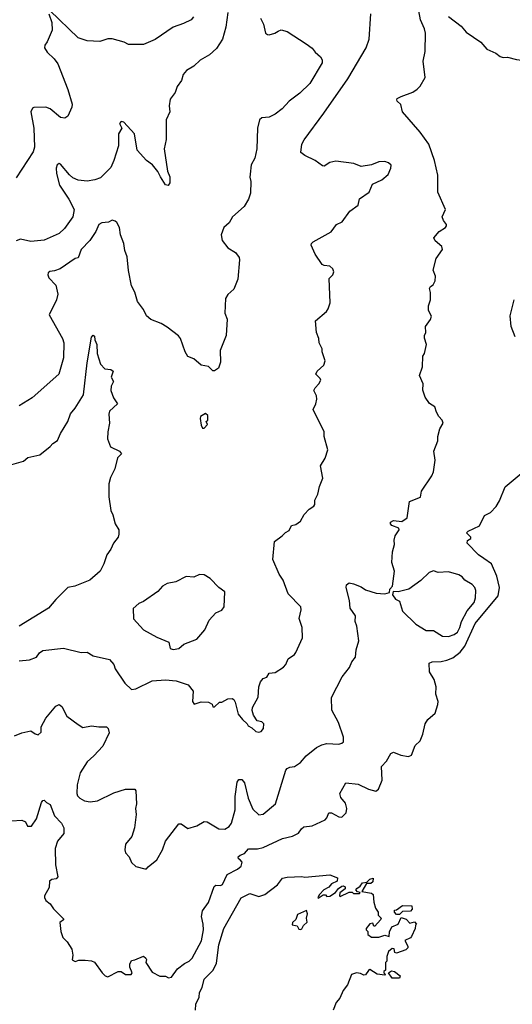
# Model space of a CAD drawing. Extents: x 2056909 to 2160450, y 827444 to 1016825.
# Tile 29 of 256: x 2072659 to 2075987, y 874984 to 881626. Entities that reach past the tile are written whole.
import ezdxf

# ---------------------------------------------------------------- set-up
doc = ezdxf.new("R2010")
doc.units = 0

msp = doc.modelspace()

# ---------------------------------------------------------------- linework, layer by layer
at = {"layer": '0CON10XD'}
for points in [[(2073833.3, 881645), (2073817.5, 881625), (2073765, 881600), (2073695, 881575.6), (2073575, 881492.9), (2073495, 881458), (2073395, 881459.2), (2073365, 881473.8), (2073283.6, 881496.4), (2073255, 881496.2), (2073201.7, 881478.3), (2073115, 881482.5), (2073055, 881504.4), (2072863.2, 881686.8)], [(2075235, 881106.7), (2075314.3, 881135.7), (2075345, 881156), (2075365, 881178), (2075398.2, 881235), (2075385.7, 881345), (2075398.7, 881411.3), (2075399.6, 881535), (2075393.1, 881565), (2075365.7, 881625), (2075356.2, 881685)], [(2075555, 881647.5), (2075641.7, 881581.7), (2075675, 881542.5), (2075773.8, 881475), (2075815, 881426.7), (2075875, 881400), (2075905, 881376.7), (2075925, 881371.2), (2075955, 881373.3), (2076015, 881356.7), (2076105, 881346.2), (2076145, 881356.7), (2076302.5, 881435), (2076411.2, 881498.8), (2076426.7, 881515), (2076470.3, 881609.7), (2076540, 881715)], [(2072856.9, 881665), (2072876.4, 881606.4), (2072878.6, 881555), (2072844.3, 881475.7), (2072828.8, 881455), (2072826.2, 881435), (2072845, 881406), (2072891.7, 881361.7), (2072917.4, 881327.4), (2072984.4, 881154.4), (2073013.1, 881055), (2073011.4, 881035), (2072984.4, 880975.6), (2072965, 880962.5), (2072935, 880965.8), (2072865, 881024.4), (2072836.2, 881036.2), (2072755.7, 881034.3), (2072745, 881028.8), (2072735.8, 881005), (2072754.3, 880894.3), (2072758.9, 880765), (2072751.4, 880735), (2072635, 880558.8)], [(2074064.5, 881674.5), (2074051.5, 881575), (2074028.2, 881495), (2073988.7, 881431.3), (2073941.8, 881388.2), (2073878.3, 881351.7), (2073835, 881311.2), (2073786.1, 881283.9), (2073764.3, 881255.7), (2073753.3, 881215), (2073723.9, 881176.1), (2073710, 881135), (2073675, 881090), (2073668.8, 881045), (2073672.5, 881005), (2073649.3, 880950.7), (2073648.3, 880818.3), (2073636, 880755), (2073656.7, 880605), (2073672.5, 880565), (2073672.5, 880525), (2073661.7, 880508.3), (2073645, 880512.5), (2073610, 880565), (2073591.4, 880601.4), (2073555.5, 880645.5), (2073515, 880676.2), (2073453.3, 880745), (2073435, 880856.2), (2073362.5, 880935), (2073345, 880940), (2073334, 880925), (2073350, 880895), (2073326.2, 880855), (2073326.9, 880775), (2073295.4, 880675), (2073275, 880628), (2073205, 880559.4), (2073166.7, 880545), (2073115, 880536.8), (2073053.5, 880543.5), (2073018.3, 880558.3), (2072995, 880578.5), (2072935, 880650.6), (2072925, 880655.8), (2072912.8, 880647.2), (2072906.2, 880625), (2072907.2, 880587.2), (2072928.5, 880508.5), (2072991.8, 880415), (2073027.1, 880345), (2073019.2, 880295), (2072962, 880218), (2072925, 880183.6), (2072825, 880137.8), (2072735, 880130), (2072665, 880146), (2072636.7, 880135)], [(2074286.9, 881636.9), (2074305.6, 881595), (2074318.8, 881535), (2074332.5, 881525), (2074345, 881524.2), (2074382.5, 881535), (2074405, 881548.8)], [(2074580.8, 880815), (2074714.7, 880995.3), (2074875, 881227.5), (2074998.8, 881435), (2075019.2, 881495), (2075030.8, 881665)], [(2074405, 881548.8), (2074425, 881556.2), (2074465.9, 881545.9), (2074595, 881463.8), (2074634.2, 881434.2), (2074655, 881406.7), (2074692, 881375), (2074702.5, 881355), (2074702.9, 881335), (2074618.1, 881195), (2074550.9, 881129.1), (2074479.2, 881075), (2074432, 881025), (2074385, 880988), (2074345, 880969.2), (2074295, 880964.3), (2074279.5, 880950.5), (2074265.6, 880895), (2074262, 880755), (2074247.3, 880692.7), (2074223.9, 880646.1), (2074216.1, 880583.9), (2074214.1, 880564.1), (2074221.2, 880535), (2074218.8, 880455), (2074205.6, 880414.4), (2074175, 880366.2), (2074096.2, 880295), (2074073.8, 880255), (2074038.8, 880225), (2074020, 880175), (2074026, 880136), (2074065, 880087.5), (2074117.5, 880055), (2074141.2, 880021.2), (2074144.2, 880005), (2074133.8, 879875), (2074105, 879807.5), (2074065, 879772.5), (2074050, 879745), (2074045.8, 879645.8), (2074060, 879605), (2074053.3, 879495), (2074013.8, 879395), (2074016.7, 879315), (2074002.5, 879275), (2073975, 879257.5), (2073965, 879257.5), (2073935, 879286.7), (2073885, 879296.2), (2073835, 879337.5), (2073795, 879353.8), (2073776.7, 879385), (2073746.7, 879475), (2073733, 879493), (2073655, 879552.5), (2073615, 879576.7), (2073545, 879603.8), (2073517, 879627), (2073495, 879670), (2073456, 879725), (2073437.3, 879787.3), (2073415, 879830), (2073394.3, 879934.3), (2073385.8, 880025), (2073369.7, 880069.7), (2073362, 880115), (2073340.8, 880175), (2073333.8, 880225), (2073315, 880257.5), (2073305, 880267.5), (2073285, 880272.5), (2073259.2, 880260.8), (2073215, 880255.8), (2073195, 880244.3), (2073173.2, 880196.8), (2073133.1, 880136.9), (2073075.6, 880075), (2073055, 880020), (2073035, 880013.8), (2072933.3, 879945), (2072895, 879930.6), (2072863.6, 879926.4), (2072852.2, 879917.8), (2072850, 879905), (2072857.1, 879885), (2072903.1, 879835), (2072916.9, 879775), (2072908.6, 879735), (2072858.8, 879635), (2072948.9, 879475), (2072956.7, 879445), (2072955.4, 879345), (2072923.1, 879235), (2072743.8, 879073.8), (2072655, 879021.9)], [(2072625, 876795.7), (2072675, 876815.8), (2072735, 876828.8), (2072765, 876807.5), (2072785, 876802.5), (2072805, 876820), (2072803.8, 876855), (2072835.8, 876915), (2072903.8, 876995), (2072925, 877006.2), (2072945, 876992.5), (2072977.3, 876927.3), (2073055, 876871.2), (2073085, 876852), (2073145, 876862), (2073195, 876854.4), (2073245, 876856), (2073256.2, 876845), (2073264, 876815), (2073220, 876725), (2073161.2, 876658.8), (2073115, 876620), (2073067.1, 876545), (2073048.6, 876465), (2073044.5, 876405), (2073049.3, 876389.3), (2073065, 876373.1), (2073096.4, 876356.4), (2073135, 876348.8), (2073185, 876356.9), (2073295, 876410), (2073375, 876434.4), (2073436.7, 876435), (2073443.6, 876423.6), (2073448, 876335), (2073442, 876305), (2073446, 876265), (2073433.8, 876175), (2073416.2, 876115), (2073373.8, 876065), (2073370, 876025), (2073373.8, 876005), (2073398.3, 875978.3), (2073415, 875940), (2073444.2, 875914.2), (2073505, 875897.5), (2073515, 875897.5), (2073528.3, 875911.7), (2073585, 875958.8), (2073624.3, 876025), (2073644.3, 876085), (2073735, 876200), (2073750.7, 876200.7), (2073795, 876170), (2073855, 876186.7), (2073905, 876216.2), (2073925, 876214), (2074005, 876168), (2074045, 876166), (2074075, 876182), (2074089.4, 876205), (2074113.9, 876295), (2074114, 876386), (2074127.7, 876482.3), (2074139.4, 876500.6), (2074159.3, 876499.3), (2074177.9, 876477.9), (2074202.7, 876375), (2074235, 876300), (2074275, 876262.5), (2074305, 876266), (2074388, 876335), (2074457.9, 876562.1), (2074465.7, 876574.3), (2074485, 876582.5), (2074515, 876588.6), (2074555, 876614.2), (2074595, 876658.8), (2074664.5, 876715.5), (2074700, 876735), (2074735, 876743.1), (2074815, 876737.5), (2074835.6, 876744.4), (2074845.8, 876755), (2074847.5, 876785), (2074813.8, 876883.8), (2074766.9, 876966.9), (2074765.6, 877054.4), (2074836.8, 877193.2), (2074886.7, 877255), (2074903.3, 877295), (2074926.7, 877325), (2074932, 877375), (2074950, 877435), (2074935.5, 877535.5), (2074925.7, 877565), (2074926.7, 877605), (2074891.8, 877655), (2074887.4, 877707.4), (2074865.6, 877795), (2074867.3, 877812.7), (2074884.2, 877825.8), (2074915, 877819.4), (2074965, 877800), (2074995, 877780), (2075066.4, 877756.4), (2075125, 877752.5), (2075157.5, 877762.5), (2075160, 877785), (2075177.5, 877805), (2075190, 877905), (2075174, 877965), (2075178, 878035), (2075191.2, 878085), (2075188.8, 878115), (2075196.2, 878145), (2075222.5, 878185), (2075220, 878195), (2075173, 878213), (2075163.1, 878225), (2075164.4, 878235), (2075185, 878246.9), (2075239.7, 878240.3), (2075275.8, 878265), (2075293.3, 878375), (2075367.5, 878405), (2075374.3, 878445.7), (2075442.3, 878547.7), (2075453.8, 878575), (2075465.8, 878655), (2075456.2, 878715), (2075483.3, 878785), (2075483.8, 878815), (2075496.7, 878865), (2075518.8, 878905), (2075513.3, 878925), (2075490, 878950), (2075475, 878977.5), (2075463.3, 879015), (2075427, 879037), (2075398.3, 879078.3), (2075383, 879127), (2075385, 879170), (2075360, 879225), (2075380, 879285), (2075383.3, 879355), (2075393.3, 879375), (2075406.2, 879435), (2075393.6, 879476.4), (2075393.3, 879495), (2075403.3, 879515), (2075400, 879555), (2075435, 879602.5), (2075440, 879625), (2075421.2, 879665), (2075421.2, 879695), (2075433.3, 879735), (2075433.3, 879785), (2075427, 879813), (2075433.6, 879826.4), (2075453, 879837), (2075466.4, 879863.6), (2075467.5, 879895), (2075452.5, 879935), (2075473.3, 880015), (2075516.2, 880075), (2075511.2, 880095), (2075465.8, 880135), (2075457.1, 880155), (2075492.4, 880197.6), (2075535, 880223.3), (2075543.3, 880235), (2075543.3, 880245), (2075521.1, 880271.1), (2075514, 880295), (2075535.9, 880345.9), (2075483.2, 880463.2), (2075484.2, 880575.8), (2075460.8, 880675), (2075422.2, 880785), (2075365, 880868), (2075244, 881005), (2075233.6, 881053.6), (2075210, 881075), (2075207.5, 881085), (2075210, 881095), (2075235, 881106.7)], [(2072655, 877300), (2072725, 877307.1), (2072772.5, 877325), (2072793.8, 877355), (2072815, 877370), (2072955, 877385.5), (2073075, 877357.5), (2073115, 877360), (2073155, 877334.3), (2073265, 877308.8), (2073295, 877276.7), (2073305, 877246.7), (2073369.7, 877149.7), (2073415, 877106.7), (2073445, 877111.2), (2073553.2, 877166.8), (2073645, 877172.5), (2073715.6, 877165.6), (2073797.7, 877137.7), (2073831.2, 877095), (2073827, 877027), (2073838.3, 877008.3), (2073885, 877023.3), (2073935, 877022.5), (2073959.3, 877009.3), (2073965, 876990), (2073975, 876990), (2074008.3, 877021.7), (2074025, 877022.5), (2074065, 877043.3), (2074093.6, 877046.4), (2074105, 877040), (2074115, 877022.5), (2074135, 876940), (2074163.3, 876905), (2074195, 876876.7), (2074202.3, 876862.3), (2074228.3, 876848.3), (2074255, 876823.3), (2074275, 876818.8), (2074290, 876825), (2074306.2, 876845), (2074308.8, 876875), (2074295, 876888.8), (2074262.5, 876895), (2074238, 876935), (2074230, 876965), (2074231.2, 876985), (2074269.4, 877055), (2074273.8, 877125), (2074285, 877160), (2074305, 877182.5), (2074329.3, 877190.7), (2074345, 877217.5), (2074385, 877222.5), (2074441.7, 877258.3), (2074456.2, 877275), (2074473.3, 877315), (2074515, 877343.3), (2074525, 877357.5), (2074569.2, 877455), (2074568.1, 877525), (2074547.3, 877587.3), (2074560, 877645), (2074558, 877665), (2074471.8, 877751.8), (2074438.9, 877845), (2074413.1, 877885), (2074368.8, 877985), (2074380, 878105), (2074432.5, 878145), (2074455, 878167.5), (2074479.3, 878180.7), (2074495, 878212.5), (2074525, 878221.2), (2074557, 878243), (2074581.7, 878288.3), (2074615, 878323.8), (2074646.7, 878345), (2074653.3, 878355), (2074653.8, 878385), (2074674, 878425), (2074684.3, 878475.7), (2074706.1, 878533.9), (2074692, 878615), (2074721.7, 878668.3), (2074740, 878725), (2074717, 878813), (2074716.2, 878845), (2074641.2, 878995), (2074660, 879035), (2074665.7, 879065.7), (2074665, 879087.5), (2074646.7, 879125), (2074655, 879142.5), (2074680.7, 879169.3), (2074692.5, 879195), (2074690, 879205), (2074658.8, 879235), (2074668.8, 879255), (2074713.8, 879295), (2074723.3, 879325), (2074703.3, 879385), (2074703.3, 879405), (2074683.3, 879445), (2074680, 879475), (2074664.2, 879515), (2074656.7, 879595), (2074731.7, 879658.3), (2074743.3, 879675), (2074756.7, 879715), (2074749.3, 879880.7), (2074774.5, 879905.5), (2074781.5, 879925), (2074773.6, 879945), (2074755, 879962.7), (2074715, 879966.7), (2074703.3, 879975), (2074656.2, 880045), (2074628.8, 880105), (2074630, 880115), (2074641.7, 880128.3), (2074762.5, 880195), (2074800, 880245), (2074838.3, 880261.7), (2074890, 880335), (2074946.2, 880375), (2074953.6, 880416.4), (2075018.8, 880461.2), (2075043, 880517), (2075105.5, 880544.5), (2075147.9, 880582.1), (2075166.2, 880625), (2075167.5, 880645), (2075150.7, 880660.7), (2075125, 880670), (2075085, 880665.8), (2075035, 880645.8), (2074965, 880636.2), (2074915.9, 880655.9), (2074795, 880670.8), (2074755, 880662.5), (2074715, 880637.5), (2074705, 880639.2), (2074655, 880676.2), (2074585, 880708.8), (2074559.3, 880729.3), (2074566, 880785), (2074580.8, 880815)], [(2076005.5, 879485.5), (2075978.9, 879555), (2075972.4, 879627.6), (2075999.2, 879735)], [(2072575, 878616.7), (2072685, 878647.5), (2072715, 878672.5), (2072795, 878690), (2072865, 878746.7), (2072882.7, 878767.3), (2072915, 878786.7), (2072935.7, 878835), (2072984.5, 878915.5), (2073003.1, 878966.9), (2073035, 879006), (2073090.6, 879095), (2073115, 879310), (2073144.4, 879485), (2073155, 879496.7), (2073165, 879490), (2073167.5, 879465), (2073180, 879435), (2073182.5, 879375), (2073205, 879302.5), (2073235, 879270), (2073275, 879266), (2073290, 879255), (2073276.7, 879215), (2073293.8, 879185), (2073277.3, 879152.7), (2073275.8, 879125), (2073293.8, 879075), (2073320, 879035), (2073266.2, 878985), (2073262, 878965), (2073266.2, 878905), (2073253.8, 878845), (2073251.7, 878798.3), (2073273.8, 878745), (2073333.8, 878715), (2073347, 878697), (2073340.8, 878689.2), (2073320.5, 878669.5), (2073301.2, 878595), (2073272.3, 878537.7), (2073261.2, 878495), (2073262.3, 878407.7), (2073274, 878315), (2073288.8, 878285), (2073303.3, 878225), (2073330, 878185), (2073330, 878155), (2073324, 878135), (2073294, 878095), (2073275.9, 878054.1), (2073248.8, 878015), (2073228.8, 877955), (2073204.1, 877905.9), (2073134.2, 877845.8), (2073032.5, 877805), (2072985, 877795.8), (2072904, 877715), (2072853.8, 877655), (2072655, 877534.3)], [(2073905, 878870), (2073927.5, 878895), (2073920, 878915), (2073930, 878925), (2073930, 878955), (2073915, 878970), (2073881.7, 878948.3), (2073877.5, 878935), (2073885, 878890), (2073895, 878870), (2073905, 878870)], [(2072605, 876220.6), (2072675, 876226.7), (2072698.8, 876215), (2072712.5, 876185), (2072740, 876185), (2072772.5, 876235), (2072807.5, 876345), (2072815, 876358), (2072825, 876361.2), (2072840, 876345), (2072865, 876331.2), (2072894.5, 876254.5), (2072942.5, 876205), (2072958, 876175), (2072958.6, 876135), (2072915, 876084), (2072898.1, 876035), (2072901.1, 875925), (2072916.6, 875843.4), (2072905, 875829.2), (2072877.5, 875825), (2072860, 875815), (2072858.8, 875771.2), (2072826.2, 875715), (2072826, 875705), (2072836.2, 875685), (2072865, 875660.8), (2072887.5, 875627.5), (2072955, 875560), (2072955, 875552.5), (2072930, 875535), (2072936.7, 875475), (2072950, 875435), (2072980, 875405), (2073011.2, 875355), (2073017.5, 875315), (2073013.9, 875283.9), (2073035, 875273.3), (2073058.3, 875281.7), (2073101.7, 875281.7), (2073145, 875277.5), (2073165, 875267.5), (2073217.5, 875195), (2073236.4, 875176.4), (2073255, 875170), (2073325, 875205.8), (2073345, 875204), (2073375, 875185.8), (2073412.5, 875185), (2073418.8, 875195), (2073404, 875235), (2073403.8, 875255), (2073415, 875280), (2073437, 875283), (2073495, 875307.5), (2073512.5, 875295), (2073516.7, 875285), (2073512.5, 875265), (2073555, 875200), (2073605, 875173.3), (2073645, 875172.5), (2073665, 875163.3), (2073685, 875167.5), (2073725, 875223.8), (2073771.7, 875258.3), (2073805, 875274.4), (2073824.2, 875295), (2073887.2, 875412.8), (2073900.4, 875485), (2073899.2, 875525), (2073886.9, 875575), (2073894.2, 875615), (2073935, 875670), (2073972.2, 875777.8), (2073985, 875787.1), (2074015, 875784.2), (2074028.8, 875791.2), (2074060.3, 875859.7), (2074131.2, 875895), (2074156.2, 875915), (2074163, 875943), (2074148.3, 875958.3), (2074137.5, 875965), (2074135, 875977.5), (2074149.3, 875990.7), (2074178.3, 876001.7), (2074205, 876032), (2074265, 876032.7), (2074305, 876040.9), (2074435, 876101.4), (2074503, 876117), (2074541.7, 876138.3), (2074562.1, 876167.9), (2074578.8, 876181.2), (2074635, 876188), (2074722.3, 876227.7), (2074735, 876242.5), (2074747.5, 876275), (2074765, 876275.8), (2074815, 876248), (2074835, 876246.2), (2074864.2, 876275.8), (2074870, 876305), (2074859.8, 876339.8), (2074828.9, 876378.9), (2074821.9, 876405), (2074863.1, 876476.9), (2074945, 876468.6), (2075015.7, 876435.7), (2075065, 876420.8), (2075083.8, 876435), (2075108, 876495), (2075103.1, 876586.9), (2075136.5, 876623.5), (2075166.7, 876675), (2075185, 876683.8), (2075233.8, 876663.8), (2075285, 876655.7), (2075305.3, 876664.7), (2075331.3, 876728.7), (2075365, 876760), (2075382.1, 876805), (2075397.8, 876875), (2075415.5, 876904.5), (2075465, 876948), (2075484.5, 877005), (2075485.5, 877025.5), (2075470, 877075), (2075473.1, 877125), (2075459.4, 877175), (2075427.1, 877227.1), (2075426.2, 877285), (2075445, 877294), (2075505.7, 877295.7), (2075545.4, 877304.6), (2075585, 877321.9), (2075635, 877358.5), (2075665, 877400), (2075735, 877552.5), (2075891.2, 877738.8), (2075901.2, 877795), (2075882, 877872), (2075846.4, 877955), (2075795, 877990.7), (2075758.9, 878015), (2075681.2, 878095), (2075685, 878112.5), (2075707.5, 878125), (2075706.7, 878135), (2075677.5, 878165), (2075687.5, 878175), (2075765, 878210.8), (2075798.8, 878281.2), (2075838.6, 878301.4), (2075878.8, 878341.2), (2075900.6, 878379.4), (2075938, 878475), (2076045.5, 878564.5)], [(2075555, 877464.7), (2075595, 877479.3), (2075616.1, 877495), (2075633.3, 877525), (2075643.4, 877566.6), (2075681.6, 877638.4), (2075728.2, 877695), (2075737.5, 877725), (2075740.5, 877775), (2075734.6, 877794.6), (2075715.4, 877815.4), (2075665, 877844.2), (2075648.3, 877868.3), (2075625, 877881.2), (2075555, 877901.2), (2075485, 877896.7), (2075455, 877908.8), (2075424.2, 877895.8), (2075367.9, 877842.1), (2075287.5, 877785), (2075215, 877766.7), (2075181.7, 877768.3), (2075177.5, 877745), (2075197, 877717), (2075225, 877702.5), (2075244, 877635), (2075335, 877548.1), (2075405, 877504.4), (2075455, 877505.4), (2075515, 877467.3), (2075555, 877464.7)], [(2073695, 877377.1), (2073735, 877382.9), (2073767.3, 877412.7), (2073855, 877447.5), (2073909.5, 877510.5), (2073938.1, 877575), (2073983.8, 877625), (2074025, 877642), (2074040, 877665), (2074045.8, 877765.8), (2074004.3, 877794.3), (2073945, 877856.2), (2073905, 877881.2), (2073875, 877883.3), (2073835, 877864), (2073785, 877868.8), (2073713.9, 877833.9), (2073655, 877822.5), (2073625, 877804), (2073592.3, 877767.7), (2073495, 877701.2), (2073465, 877688), (2073426.1, 877653.9), (2073428.8, 877585), (2073495, 877510.8), (2073585, 877459.2), (2073666.8, 877426.8), (2073675, 877384), (2073695, 877377.1)], [(2073847.9, 874945), (2073850, 874985), (2073872.8, 875032.8), (2073875, 875063.3), (2073892.2, 875097.8), (2073905, 875154.2), (2073966.2, 875213.8), (2073989.5, 875260.5), (2074005.6, 875385), (2074038.6, 875495), (2074155, 875701.2), (2074215, 875730), (2074275, 875710), (2074315, 875724), (2074401.2, 875788.8), (2074435, 875833.8), (2074465, 875842), (2074565, 875845.8), (2074585, 875841.2), (2074755, 875857.5), (2074806.2, 875836.2), (2074803.3, 875815), (2074765, 875796.2), (2074746.9, 875773.1), (2074713.8, 875755), (2074683.8, 875725), (2074672.5, 875705), (2074675, 875700), (2074708.3, 875721.7), (2074725, 875722.5), (2074735, 875710), (2074755, 875712.5), (2074793, 875737), (2074812.5, 875765), (2074835, 875781.2), (2074845, 875783.3), (2074857.5, 875775), (2074856.7, 875763.3), (2074822.5, 875735), (2074820, 875715), (2074825, 875710), (2074885, 875740), (2074905, 875740), (2074915, 875730), (2074955, 875730), (2074958.3, 875738.3), (2074941.7, 875741.7), (2074930, 875755), (2074937.5, 875765), (2074960, 875780), (2074975, 875802.5), (2075003.3, 875806.7), (2075025, 875826.7), (2075047.5, 875835), (2075045, 875810), (2075031.7, 875798.3), (2075001.7, 875798.3), (2074970, 875745), (2075035, 875732.5), (2075047.5, 875725), (2075051.7, 875671.7), (2075063, 875633), (2075080, 875605), (2075080, 875585), (2075100, 875565), (2075096.4, 875553.6), (2075058.3, 875511.7), (2075051.7, 875511.7), (2075045, 875530), (2075025, 875527.5), (2075000, 875495), (2075000, 875485), (2075010, 875475), (2075010, 875455), (2075035, 875437.5), (2075085, 875436.7), (2075125, 875450), (2075155, 875440), (2075158.3, 875471.7), (2075173.8, 875506.2), (2075216.4, 875523.6), (2075235, 875570), (2075268.8, 875558.8), (2075295, 875530), (2075325, 875540), (2075340, 875525), (2075332.5, 875517.5), (2075330, 875495), (2075305, 875440), (2075298.3, 875431.7), (2075260, 875415), (2075280, 875375), (2075280, 875365), (2075268.3, 875351.7), (2075205, 875327.5), (2075193, 875333), (2075188.3, 875358.3), (2075175, 875360), (2075151.2, 875338.8), (2075140, 875305), (2075140, 875275), (2075130, 875265), (2075130, 875215), (2075120, 875205), (2075120, 875195), (2075130, 875185), (2075125, 875180), (2075075, 875187.5), (2075025, 875217.5), (2075015, 875212.5), (2074995, 875182), (2074985, 875180), (2074960.6, 875190.6), (2074934.4, 875195.6), (2074901.2, 875185), (2074874, 875115), (2074843.9, 875076.1), (2074822.5, 875025), (2074797.5, 874995), (2074776.7, 874945)], [(2075225, 875590), (2075205, 875590), (2075190, 875605), (2075191.7, 875618.3), (2075205, 875620), (2075245, 875650), (2075308.3, 875648.3), (2075310, 875625), (2075298.3, 875611.7), (2075245, 875610), (2075225, 875590)], [(2074555, 875487.5), (2074565, 875493.3), (2074576.7, 875515), (2074601.7, 875538.3), (2074597.5, 875565), (2074603.8, 875595), (2074596.4, 875616.4), (2074535, 875590), (2074523.8, 875556.2), (2074502, 875535), (2074500.7, 875520.7), (2074533.6, 875513.6), (2074545, 875490), (2074555, 875487.5)], [(2075225, 875160), (2075175, 875160), (2075150, 875195), (2075170.7, 875209.3), (2075190, 875205), (2075230, 875175), (2075225, 875160)]]:
    msp.add_lwpolyline(points, dxfattribs=at)

doc.saveas('drawing.dxf')
